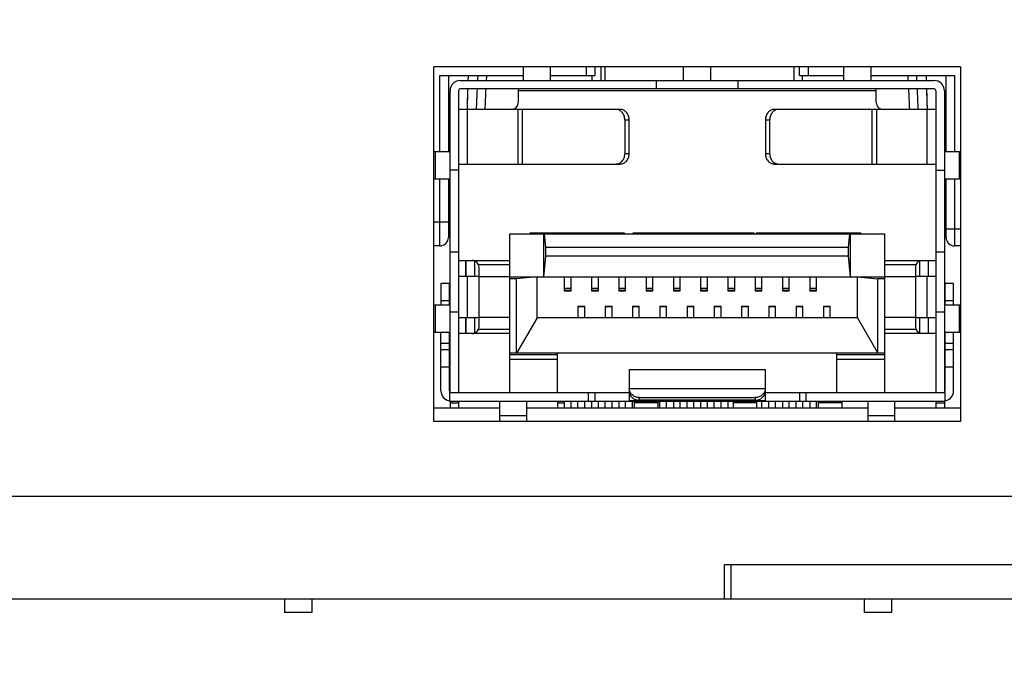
# Model space of a CAD drawing. Extents: x 879 to 1770, y -20 to 610.
# Tile 5 of 24: x 1244 to 1272, y 209 to 228. Entities that reach past the tile are written whole.
import ezdxf

# ---------------------------------------------------------------- set-up
doc = ezdxf.new("R2010")
doc.units = 0
doc.header["$LTSCALE"] = 2
doc.header["$MEASUREMENT"] = 0
doc.header["$PDMODE"] = 3
doc.layers.get('Defpoints').update_dxf_attribs({"linetype": 'CONTINUOUS'})
for name, color, linetype in [('145224712137DXF_CONTIN1144', 7, 'CONTINUOUS'), ('3460511900_0DXF_CONTIN1145', 7, 'CONTINUOUS'), ('3991137800_BDXF_CONTIN1143', 7, 'CONTINUOUS'), ('3991138000_PDXF_CONTIN1142', 7, 'CONTINUOUS'), ('FORM', 7, 'CONTINUOUS'), ('MT-SDPL003_DXF_CONTINU1152', 7, 'CONTINUOUS'), ('PCB-M-8P_DXF_CONTINUOU1150', 7, 'CONTINUOUS'), ('SFP-C-136707DXF_CONTIN1149', 7, 'CONTINUOUS')]:
    doc.layers.add(name, color=color, linetype=linetype)
doc.styles.get("Standard").update_dxf_attribs({"font": 'txt.shx', "width": 0.75, "oblique": 15})
doc.dimstyles.get("Standard").update_dxf_attribs({"dimtxt": 0.18, "dimasz": 0.18, "dimexe": 0.18, "dimexo": 0.0625, "dimgap": 0.09, "dimtad": 0, "dimtih": 1, "dimtoh": 1, "dimdec": 4, "dimzin": 0, "dimdsep": 46, "dimtxsty": 'Standard', "dimcen": 0.09, "dimadec": 0, "dimazin": 0, "dimtfac": 1, "dimtdec": 4, "dimtofl": 0, "dimtmove": 0, "dimatfit": 3, "dimfxl": 1, "dimtolj": 1, "dimtzin": 0, "dimarcsym": 0})

# ---------------------------------------------------------------- blocks, each defined once
blk = doc.blocks.new('*D2')
at = {"layer": 'Defpoints', "color": 0}
for p in [(1208.768, 222.907), (1328.268, 210.907), (1328.268, 169.826)]:
    blk.add_point(p, dxfattribs=at)
at = {"layer": 'FORM', "color": 0, "lineweight": -2}
for p, q in [((1208.768, 222.107), (1208.768, 169.026)), ((1328.268, 210.107), (1328.268, 169.026)), ((1211.768, 169.826), (1325.268, 169.826))]:
    blk.add_line(p, q, dxfattribs=at)
at = {"layer": 'FORM', "color": 0}
for points in [[(1211.768, 170.326), (1211.768, 169.326), (1208.768, 169.826)], [(1325.268, 170.326), (1325.268, 169.326), (1328.268, 169.826)]]:
    blk.add_solid(points, dxfattribs=at)
at = {"layer": 'FORM', "color": 0, "insert": (1268.518, 172.126), "char_height": 3, "attachment_point": 5}
blk.add_mtext('\\A1;119.50', dxfattribs=at)
blk = doc.blocks.new('*D3')
at = {"layer": 'Defpoints', "color": 0}
for p in [(1340.568, 243.907), (1195.268, 242.107), (1340.568, 134.69)]:
    blk.add_point(p, dxfattribs=at)
at = {"layer": 'FORM', "color": 0, "lineweight": -2}
for p, q in [((1340.568, 243.107), (1340.568, 133.89)), ((1195.268, 241.307), (1195.268, 133.89)), ((1198.268, 134.69), (1337.568, 134.69))]:
    blk.add_line(p, q, dxfattribs=at)
at = {"layer": 'FORM', "color": 0}
for points in [[(1198.268, 135.19), (1198.268, 134.19), (1195.268, 134.69)], [(1337.568, 135.19), (1337.568, 134.19), (1340.568, 134.69)]]:
    blk.add_solid(points, dxfattribs=at)
at = {"layer": 'FORM', "color": 0, "insert": (1267.918, 136.99), "char_height": 3, "attachment_point": 5}
blk.add_mtext('\\A1;145.30', dxfattribs=at)

msp = doc.modelspace()

# ---------------------------------------------------------------- linework, layer by layer
at = {"layer": '145224712137DXF_CONTIN1144', "color": 7, "linetype": 'Continuous'}
for p, q in [((1260.768, 226.107), (1260.768, 226.507)), ((1260.768, 216.507), (1260.768, 216.707)), ((1251.368, 210.907), (1251.368, 210.507)), ((1252.168, 210.907), (1252.168, 210.507)), ((1268.368, 210.907), (1268.368, 210.507)), ((1269.168, 210.907), (1269.168, 210.507)), ((1252.168, 210.507), (1251.369, 210.507)), ((1269.168, 210.507), (1268.369, 210.507))]:
    msp.add_line(p, q, dxfattribs=at)
at = {"layer": '3460511900_0DXF_CONTIN1145', "color": 6, "linetype": 'Continuous'}
for p, q in [((1258.373, 226.107), (1258.373, 226.507)), ((1259.173, 226.107), (1259.173, 226.507)), ((1263.073, 226.107), (1263.073, 226.507)), ((1263.873, 226.107), (1263.873, 226.507)), ((1267.773, 226.107), (1267.773, 226.507)), ((1268.573, 226.107), (1268.573, 226.507)), ((1256.523, 226.107), (1270.423, 226.107)), ((1262.273, 226.107), (1262.273, 225.857)), ((1264.673, 225.857), (1264.673, 226.107)), ((1256.223, 216.957), (1256.223, 225.807)), ((1256.473, 225.807), (1256.473, 216.957)), ((1270.423, 225.857), (1256.523, 225.857)), ((1258.223, 225.857), (1258.223, 225.457)), ((1268.723, 225.807), (1258.223, 225.807)), ((1268.723, 225.457), (1268.723, 225.857)), ((1270.473, 225.807), (1270.473, 216.957)), ((1270.723, 225.807), (1270.723, 216.957)), ((1261.214, 225.257), (1256.473, 225.257)), ((1256.723, 225.257), (1256.723, 223.657)), ((1258.216, 223.657), (1258.216, 225.257)), ((1258.341, 225.257), (1258.341, 223.657)), ((1270.473, 225.257), (1265.733, 225.257)), ((1268.606, 223.657), (1268.606, 225.257)), ((1268.731, 225.257), (1268.731, 223.657)), ((1270.223, 223.657), (1270.223, 225.257)), ((1261.348, 224.957), (1261.473, 224.957)), ((1261.348, 224.957), (1261.348, 223.957)), ((1265.473, 224.957), (1265.598, 224.957)), ((1265.598, 223.957), (1265.598, 224.957)), ((1255.748, 224.027), (1256.223, 224.027)), ((1255.792, 223.217), (1255.792, 224.027)), ((1261.473, 223.957), (1261.348, 223.957)), ((1265.598, 223.957), (1265.473, 223.957)), ((1270.723, 224.027), (1271.198, 224.027)), ((1271.155, 224.027), (1271.155, 223.217)), ((1256.473, 223.657), (1261.214, 223.657)), ((1265.733, 223.657), (1270.473, 223.657)), ((1256.473, 223.477), (1256.223, 223.477)), ((1270.473, 223.477), (1270.723, 223.477)), ((1256.223, 223.217), (1255.748, 223.217)), ((1271.198, 223.217), (1270.723, 223.217)), ((1256.223, 222.507), (1256.173, 222.507)), ((1270.773, 222.507), (1270.723, 222.507)), ((1256.223, 222.207), (1256.173, 222.207)), ((1270.723, 222.207), (1270.773, 222.207)), ((1256.223, 221.077), (1256.473, 221.077)), ((1270.473, 221.077), (1270.723, 221.077)), ((1256.473, 220.827), (1257.973, 220.827)), ((1257.973, 220.697), (1257.061, 220.697)), ((1268.973, 220.827), (1270.473, 220.827)), ((1269.886, 220.697), (1268.973, 220.697)), ((1257.073, 218.887), (1257.073, 220.627)), ((1269.873, 220.627), (1269.873, 218.887)), ((1256.203, 220.157), (1255.953, 220.157)), ((1255.953, 220.157), (1255.953, 219.527)), ((1257.073, 220.357), (1256.473, 220.357)), ((1256.723, 220.357), (1256.723, 219.157)), ((1257.073, 220.358), (1257.973, 220.358)), ((1268.973, 220.358), (1269.873, 220.358)), ((1270.473, 220.357), (1269.873, 220.357)), ((1270.223, 219.157), (1270.223, 220.357)), ((1270.993, 220.157), (1270.743, 220.157)), ((1270.993, 219.527), (1270.993, 220.157)), ((1255.953, 219.657), (1256.203, 219.657)), ((1270.743, 219.657), (1270.993, 219.657)), ((1255.748, 219.527), (1256.223, 219.527)), ((1255.792, 218.717), (1255.792, 219.527)), ((1256.223, 219.327), (1256.473, 219.327)), ((1270.473, 219.327), (1270.723, 219.327)), ((1270.723, 219.527), (1271.198, 219.527)), ((1271.155, 219.527), (1271.155, 218.717)), ((1256.473, 219.157), (1257.073, 219.157)), ((1257.973, 219.156), (1257.073, 219.156)), ((1269.873, 219.156), (1268.973, 219.156)), ((1269.873, 219.157), (1270.473, 219.157)), ((1256.223, 218.717), (1255.748, 218.717)), ((1255.953, 217.007), (1255.953, 218.717)), ((1257.973, 218.687), (1256.473, 218.687)), ((1257.061, 218.817), (1257.973, 218.817)), ((1268.973, 218.817), (1269.886, 218.817)), ((1270.473, 218.687), (1268.973, 218.687)), ((1271.198, 218.717), (1270.723, 218.717)), ((1270.993, 217.007), (1270.993, 218.717)), ((1255.953, 218.407), (1256.203, 218.407)), ((1270.743, 218.407), (1270.993, 218.407)), ((1256.203, 218.207), (1255.953, 218.207)), ((1270.993, 218.207), (1270.743, 218.207)), ((1255.953, 217.707), (1256.203, 217.707)), ((1261.473, 217.629), (1265.473, 217.629)), ((1261.473, 217.629), (1261.473, 217.092)), ((1265.473, 217.626), (1261.473, 217.626)), ((1265.473, 217.092), (1265.473, 217.629)), ((1270.743, 217.707), (1270.993, 217.707)), ((1256.203, 216.957), (1261.473, 216.957)), ((1256.203, 216.957), (1256.203, 216.711)), ((1260.273, 216.957), (1260.273, 216.707)), ((1260.473, 216.957), (1260.473, 216.707)), ((1261.473, 217.092), (1261.474, 217.077)), ((1261.473, 217.015), (1261.474, 216.999)), ((1261.473, 216.96), (1261.473, 216.707)), ((1261.474, 217.077), (1265.473, 217.077)), ((1265.473, 217.077), (1265.473, 217.092)), ((1265.473, 216.999), (1265.473, 217.015)), ((1265.473, 216.707), (1265.473, 216.96)), ((1265.473, 216.957), (1270.743, 216.957)), ((1266.473, 216.957), (1266.473, 216.707)), ((1266.673, 216.707), (1266.673, 216.957)), ((1270.743, 216.711), (1270.743, 216.957)), ((1256.223, 216.709), (1256.223, 216.507)), ((1256.223, 216.657), (1256.473, 216.657)), ((1256.253, 216.707), (1270.693, 216.707)), ((1256.473, 216.707), (1256.473, 216.507)), ((1257.673, 216.707), (1257.673, 216.107)), ((1258.473, 216.107), (1258.473, 216.707)), ((1259.373, 216.657), (1259.573, 216.657)), ((1265.473, 216.708), (1261.473, 216.708)), ((1261.623, 216.707), (1261.623, 216.507)), ((1262.323, 216.657), (1261.623, 216.657)), ((1261.773, 216.807), (1265.173, 216.807)), ((1261.773, 216.73), (1261.773, 216.807)), ((1265.173, 216.73), (1261.773, 216.73)), ((1262.323, 216.507), (1262.323, 216.707)), ((1264.523, 216.707), (1264.523, 216.507)), ((1265.223, 216.657), (1264.523, 216.657)), ((1265.173, 216.807), (1265.173, 216.73)), ((1265.223, 216.507), (1265.223, 216.707)), ((1267.023, 216.707), (1267.023, 216.507)), ((1267.723, 216.657), (1267.023, 216.657)), ((1267.723, 216.507), (1267.723, 216.707)), ((1268.473, 216.707), (1268.473, 216.107)), ((1269.273, 216.107), (1269.273, 216.707)), ((1270.473, 216.707), (1270.473, 216.507)), ((1270.473, 216.657), (1270.723, 216.657)), ((1270.723, 216.709), (1270.723, 216.507)), ((1258.473, 216.277), (1257.673, 216.277)), ((1269.273, 216.277), (1268.473, 216.277))]:
    msp.add_line(p, q, dxfattribs=at)
at = {"layer": '3460511900_0DXF_CONTIN1145', "color": 2, "linetype": 'Continuous'}
for p, q in [((1261.473, 223.957), (1261.473, 224.957)), ((1265.473, 224.957), (1265.473, 223.957)), ((1256.203, 219.527), (1256.203, 220.157)), ((1270.743, 219.527), (1270.743, 220.157)), ((1256.203, 217.007), (1256.203, 218.717)), ((1270.743, 217.007), (1270.743, 218.717)), ((1256.203, 218.005), (1256.22, 217.966)), ((1270.743, 218.005), (1270.727, 217.966))]:
    msp.add_line(p, q, dxfattribs=at)
at = {"layer": '3460511900_0DXF_CONTIN1145', "color": 6, "linetype": 'Continuous'}
for centre, radius, start, end in [((1256.523, 225.807), 0.3, 90, 180), ((1270.423, 225.807), 0.3, 0, 90), ((1256.523, 225.807), 0.05, 90, 180), ((1270.423, 225.807), 0.05, 0, 90), ((1258.023, 225.457), 0.2, 270, 0), ((1268.923, 225.457), 0.2, 180, 270), ((1256.873, 220.627), 0.2, 0, 20.5167), ((1270.073, 220.627), 0.2, 159.4833, 180), ((1256.873, 218.887), 0.2, 339.4832, 0), ((1270.073, 218.887), 0.2, 180, 270), ((1256.253, 217.007), 0.3, 180, 270), ((1270.693, 217.007), 0.3, 270, 0)]:
    msp.add_arc(centre, radius, start, end, dxfattribs=at)
at = {"layer": '3460511900_0DXF_CONTIN1145', "color": 2, "linetype": 'Continuous'}
for centre, radius, start, end in [((1256.873, 220.627), 0.2, 20.5167, 90), ((1256.88, 220.637), 0.188, 56.5576, 71.6089), ((1256.88, 220.637), 0.187, 48.2105, 56.6204), ((1270.073, 220.627), 0.2, 90, 159.4833), ((1270.139, 220.579), 0.281, 145.5286, 146.8124), ((1270.068, 220.636), 0.189, 130.2618, 135.4691), ((1270.068, 220.636), 0.189, 116.0127, 130.2648), ((1270.064, 220.643), 0.182, 110.2247, 115.9882), ((1256.873, 218.887), 0.2, 270, 339.4832), ((1256.882, 218.872), 0.182, 291.664, 296.0143), ((1256.879, 218.878), 0.189, 296.0482, 310.2452), ((1256.879, 218.878), 0.189, 310.242, 315.4579), ((1256.808, 218.935), 0.28, 325.5265, 326.814), ((1270.694, 217.006), 0.049, 307.9257, 330.8777)]:
    msp.add_arc(centre, radius, start, end, dxfattribs=at)
at = {"layer": '3460511900_0DXF_CONTIN1145', "color": 6, "linetype": 'Continuous'}
for points, start_tangent, end_tangent in [([(1261.188, 225.234), (1261.089, 225.257)], (-0.903992, 0.42755), (-1, 0)), ([(1261.272, 225.169), (1261.188, 225.234)], (-0.65601, 0.754752), (-0.903992, 0.42755)), ([(1261.348, 224.957), (1261.329, 225.072), (1261.272, 225.169)], (0, 1), (-0.65601, 0.754752)), ([(1265.674, 225.169), (1265.618, 225.071), (1265.598, 224.957)], (-0.653799, -0.756669), (0, -1)), ([(1265.753, 225.231), (1265.674, 225.169)], (-0.891365, -0.453287), (-0.653799, -0.756669)), ([(1265.858, 225.257), (1265.759, 225.234), (1265.753, 225.231)], (-1, 0), (-0.891365, -0.453287)), ([(1261.273, 223.745), (1261.329, 223.843), (1261.348, 223.957)], (0.653799, 0.756669), (0, 1)), ([(1265.598, 223.957), (1265.618, 223.842), (1265.675, 223.745)], (0, -1), (0.65601, -0.754752)), ([(1261.089, 223.657), (1261.188, 223.68), (1261.273, 223.745)], (1, 0), (0.653799, 0.756669)), ([(1265.675, 223.745), (1265.759, 223.68)], (0.65601, -0.754752), (0.903992, -0.42755)), ([(1265.759, 223.68), (1265.858, 223.657)], (0.903992, -0.42755), (1, 0)), ([(1261.501, 216.972), (1261.474, 217.077)], (-0.437007, 0.899458), (-0.05753, 0.998344)), ([(1261.474, 216.999), (1261.501, 216.895), (1261.567, 216.808), (1261.663, 216.75), (1261.773, 216.73)], (0.05753, -0.998344), (1, 0)), ([(1261.773, 216.807), (1261.662, 216.827), (1261.567, 216.885), (1261.501, 216.972)], (-1, 0), (-0.437007, 0.899458)), ([(1265.173, 216.73), (1265.285, 216.75), (1265.38, 216.808), (1265.446, 216.895), (1265.473, 216.999)], (1, 0), (0.05753, 0.998344)), ([(1265.446, 216.972), (1265.38, 216.885), (1265.284, 216.827), (1265.173, 216.807)], (-0.43712, -0.899403), (-1, 0)), ([(1265.473, 217.077), (1265.446, 216.972)], (-0.05753, -0.998344), (-0.43712, -0.899403))]:
    msp.add_spline(points, degree=3, dxfattribs=dict(at, start_tangent=start_tangent, end_tangent=end_tangent))
at = {"layer": '3460511900_0DXF_CONTIN1145', "color": 2, "linetype": 'Continuous'}
for points, start_tangent, end_tangent in [([(1261.454, 225.072), (1261.397, 225.169), (1261.313, 225.234), (1261.214, 225.257)], (-0.337471, 0.941336), (-1, 0)), ([(1261.473, 224.957), (1261.454, 225.072)], (0, 1), (-0.337471, 0.941336)), ([(1265.493, 225.072), (1265.473, 224.957)], (-0.337471, -0.941336), (0, -1)), ([(1265.733, 225.257), (1265.634, 225.234), (1265.55, 225.169), (1265.493, 225.072)], (-1, 0), (-0.337471, -0.941336)), ([(1261.454, 223.842), (1261.473, 223.957)], (0.337471, 0.941336), (0, 1)), ([(1265.473, 223.957), (1265.493, 223.842)], (0, -1), (0.337471, -0.941336)), ([(1261.214, 223.657), (1261.313, 223.68), (1261.397, 223.745), (1261.454, 223.842)], (1, 0), (0.337471, 0.941336)), ([(1265.493, 223.842), (1265.55, 223.745), (1265.634, 223.68), (1265.733, 223.657)], (0.337471, -0.941336), (1, 0)), ([(1256.939, 220.815), (1256.873, 220.827)], (-0.948783, 0.315928), (-0.999415, 0.03419)), ([(1257.028, 220.753), (1257.007, 220.775), (1257.005, 220.777)], (-0.6285, 0.777809), (-0.745298, 0.666732)), ([(1257.043, 220.732), (1257.028, 220.753)], (-0.551222, 0.834359), (-0.6285, 0.777809)), ([(1257.061, 220.697), (1257.043, 220.732)], (-0.272763, 0.962081), (-0.551222, 0.834359)), ([(1269.904, 220.732), (1269.886, 220.697)], (-0.547475, -0.836822), (-0.292628, -0.956226)), ([(1269.933, 220.769), (1269.907, 220.737)], (-0.70172, -0.712453), (-0.566087, -0.824346)), ([(1270.073, 220.827), (1270.002, 220.813)], (-0.998982, -0.045104), (-0.938304, -0.345811)), ([(1256.873, 218.687), (1256.95, 218.702)], (0.998985, 0.045047), (0.929429, 0.369002)), ([(1257.014, 218.745), (1257.04, 218.777)], (0.701856, 0.712319), (0.566117, 0.824325)), ([(1257.043, 218.782), (1257.061, 218.817)], (0.547451, 0.836838), (0.292984, 0.956117)), ([(1256.203, 217.007), (1256.21, 216.982), (1256.223, 216.968)], (0.030444, -0.999536), (0.788233, -0.615376)), ([(1270.737, 216.982), (1270.743, 217.007)], (0.485588, 0.874188), (0.018512, 0.999829))]:
    msp.add_spline(points, degree=3, dxfattribs=dict(at, start_tangent=start_tangent, end_tangent=end_tangent))
at = {"layer": '3991137800_BDXF_CONTIN1143', "color": 7, "linetype": 'Continuous'}
for p, q in [((1264.468, 210.907), (1264.468, 211.907)), ((1264.268, 210.907), (1274.268, 210.907))]:
    msp.add_line(p, q, dxfattribs=at)
at = {"layer": '3991138000_PDXF_CONTIN1142', "color": 7, "linetype": 'Continuous'}
for p, q in [((1271.198, 226.507), (1255.748, 226.507)), ((1255.748, 216.107), (1255.748, 226.507)), ((1271.198, 226.507), (1271.198, 216.107)), ((1271.198, 216.107), (1255.748, 216.107)), ((1323.568, 213.907), (1214.968, 213.907)), ((1274.268, 211.907), (1264.268, 211.907)), ((1264.268, 210.907), (1264.268, 211.907)), ((1225.268, 210.907), (1264.268, 210.907))]:
    msp.add_line(p, q, dxfattribs=at)
at = {"layer": 'MT-SDPL003_DXF_CONTINU1152', "color": 7, "linetype": 'Continuous'}
for p, q in [((1260.223, 226.257), (1260.223, 226.507)), ((1260.473, 226.507), (1260.473, 226.257)), ((1260.641, 226.507), (1260.644, 226.107)), ((1266.306, 226.507), (1266.303, 226.107)), ((1266.473, 226.257), (1266.473, 226.507)), ((1266.723, 226.507), (1266.723, 226.257)), ((1255.923, 226.257), (1258.373, 226.257)), ((1255.923, 224.027), (1255.923, 226.257)), ((1256.173, 226.257), (1256.173, 224.027)), ((1256.752, 226.257), (1256.746, 226.107)), ((1259.173, 226.257), (1260.473, 226.257)), ((1260.393, 226.107), (1260.392, 226.257)), ((1266.473, 226.257), (1267.773, 226.257)), ((1266.555, 226.257), (1266.554, 226.107)), ((1268.573, 226.257), (1271.023, 226.257)), ((1270.201, 226.107), (1270.195, 226.257)), ((1270.773, 224.027), (1270.773, 226.257)), ((1271.023, 226.257), (1271.023, 224.027)), ((1255.923, 221.257), (1255.923, 223.217)), ((1256.173, 223.217), (1256.173, 221.507)), ((1270.773, 221.507), (1270.773, 223.217)), ((1271.023, 223.217), (1271.023, 221.257)), ((1255.748, 221.957), (1256.173, 221.957)), ((1270.773, 221.757), (1271.198, 221.757)), ((1255.923, 221.257), (1255.748, 221.257)), ((1271.198, 221.257), (1271.023, 221.257)), ((1256.688, 220.357), (1256.688, 220.827)), ((1256.689, 220.827), (1256.689, 220.357)), ((1256.95, 220.357), (1256.95, 220.811)), ((1269.997, 220.816), (1269.997, 220.357)), ((1270.258, 220.357), (1270.258, 220.827)), ((1270.259, 220.357), (1270.259, 220.827)), ((1256.688, 218.687), (1256.688, 219.157)), ((1256.689, 219.157), (1256.689, 218.687)), ((1256.95, 218.703), (1256.95, 219.157)), ((1269.997, 219.157), (1269.997, 218.703)), ((1270.258, 218.687), (1270.258, 219.157)), ((1270.259, 218.687), (1270.259, 219.157))]:
    msp.add_line(p, q, dxfattribs=at)
for points in [[(1256.737, 225.857), (1256.734, 225.786), (1256.721, 225.257)], [(1270.226, 225.257), (1270.213, 225.783), (1270.21, 225.857)]]:
    msp.add_lwpolyline(points, dxfattribs=at)
for centre, radius, start, end in [((1324.17, 223.728), 67.466, 177.85186, 177.97935), ((1302.304, 223.784), 45.337, 176.8732, 177.063), ((1296.143, 223.893), 38.924, 176.5175, 176.7386), ((1231.708, 223.942), 38.019, 3.2652, 3.4915), ((1223.455, 223.729), 46.527, 2.9298, 3.1148), ((1202.777, 223.728), 67.466, 2.02064, 2.14813), ((1341.786, 223.152), 85.092, 178.17817, 178.58227), ((1312.405, 223.315), 55.45, 177.3727, 177.9932), ((1306.698, 223.357), 49.492, 177.1039, 177.7993), ((1220.107, 223.353), 49.635, 2.1989, 2.8922), ((1213.848, 223.286), 56.144, 2.0118, 2.6247), ((1185.161, 223.152), 85.092, 1.41772, 1.82183), ((1255.923, 221.507), 0.25, 270, 360), ((1271.023, 221.507), 0.25, 180, 270)]:
    msp.add_arc(centre, radius, start, end, dxfattribs=at)
at = {"layer": 'PCB-M-8P_DXF_CONTINUOU1150', "color": 7, "linetype": 'Continuous'}
for p, q in [((1255.748, 216.507), (1257.673, 216.507)), ((1258.473, 216.507), (1268.473, 216.507)), ((1269.273, 216.507), (1271.198, 216.507))]:
    msp.add_line(p, q, dxfattribs=at)
at = {"layer": 'SFP-C-136707DXF_CONTIN1149', "color": 7, "linetype": 'Continuous'}
for p, q in [((1257.973, 221.607), (1268.973, 221.607)), ((1257.973, 216.957), (1257.973, 221.607)), ((1261.34, 221.627), (1258.566, 221.627)), ((1258.566, 221.627), (1258.566, 221.607)), ((1258.973, 220.352), (1258.973, 221.607)), ((1259.036, 221.207), (1258.995, 221.607)), ((1259.664, 221.627), (1259.664, 221.607)), ((1261.34, 221.627), (1261.34, 221.607)), ((1265.146, 221.627), (1261.588, 221.627)), ((1261.588, 221.627), (1261.588, 221.607)), ((1263.022, 221.627), (1263.022, 221.607)), ((1263.367, 221.627), (1263.367, 221.607)), ((1263.712, 221.627), (1263.712, 221.607)), ((1265.146, 221.627), (1265.146, 221.607)), ((1268.273, 221.627), (1265.198, 221.627)), ((1265.198, 221.627), (1265.198, 221.607)), ((1266.112, 221.627), (1266.112, 221.607)), ((1267.359, 221.627), (1267.359, 221.607)), ((1267.91, 221.207), (1267.952, 221.607)), ((1267.973, 220.352), (1267.973, 221.607)), ((1268.273, 221.627), (1268.273, 221.607)), ((1268.973, 216.957), (1268.973, 221.607)), ((1267.91, 221.207), (1259.036, 221.207)), ((1259.036, 220.956), (1259.036, 221.207)), ((1267.91, 220.956), (1267.91, 221.207)), ((1258.973, 220.352), (1259.036, 220.956)), ((1267.91, 220.956), (1259.036, 220.956)), ((1267.973, 220.352), (1267.91, 220.956)), ((1257.973, 220.352), (1268.973, 220.352)), ((1258.173, 220.289), (1257.973, 220.289)), ((1258.773, 220.352), (1258.173, 220.289)), ((1258.173, 218.107), (1258.173, 220.289)), ((1258.773, 219.145), (1258.773, 220.352)), ((1259.573, 220.352), (1259.573, 219.937)), ((1259.773, 219.937), (1259.773, 220.352)), ((1260.373, 220.352), (1260.373, 219.937)), ((1260.573, 219.937), (1260.573, 220.352)), ((1261.173, 220.352), (1261.173, 219.937)), ((1261.373, 219.937), (1261.373, 220.352)), ((1261.973, 220.352), (1261.973, 219.937)), ((1262.173, 219.937), (1262.173, 220.352)), ((1262.773, 220.352), (1262.773, 219.937)), ((1262.973, 219.937), (1262.973, 220.352)), ((1263.573, 220.352), (1263.573, 219.937)), ((1263.773, 219.937), (1263.773, 220.352)), ((1264.373, 220.352), (1264.373, 219.937)), ((1264.573, 219.937), (1264.573, 220.352)), ((1265.173, 220.352), (1265.173, 219.937)), ((1265.373, 219.937), (1265.373, 220.352)), ((1265.973, 220.352), (1265.973, 219.937)), ((1266.173, 219.937), (1266.173, 220.352)), ((1266.773, 220.352), (1266.773, 219.937)), ((1266.973, 219.937), (1266.973, 220.352)), ((1268.173, 220.352), (1268.773, 220.289)), ((1268.173, 219.145), (1268.173, 220.352)), ((1268.973, 220.289), (1268.773, 220.289)), ((1268.773, 218.107), (1268.773, 220.289)), ((1259.773, 220.006), (1259.573, 220.006)), ((1259.573, 219.954), (1259.773, 219.954)), ((1259.573, 219.937), (1259.773, 219.937)), ((1260.573, 220.006), (1260.373, 220.006)), ((1260.373, 219.954), (1260.573, 219.954)), ((1260.373, 219.937), (1260.573, 219.937)), ((1261.373, 220.006), (1261.173, 220.006)), ((1261.173, 219.954), (1261.373, 219.954)), ((1261.173, 219.937), (1261.373, 219.937)), ((1262.173, 220.006), (1261.973, 220.006)), ((1261.973, 219.954), (1262.173, 219.954)), ((1261.973, 219.937), (1262.173, 219.937)), ((1262.973, 220.006), (1262.773, 220.006)), ((1262.773, 219.954), (1262.973, 219.954)), ((1262.773, 219.937), (1262.973, 219.937)), ((1263.773, 220.006), (1263.573, 220.006)), ((1263.573, 219.954), (1263.773, 219.954)), ((1263.573, 219.937), (1263.773, 219.937)), ((1264.573, 220.006), (1264.373, 220.006)), ((1264.373, 219.954), (1264.573, 219.954)), ((1264.373, 219.937), (1264.573, 219.937)), ((1265.373, 220.006), (1265.173, 220.006)), ((1265.173, 219.954), (1265.373, 219.954)), ((1265.173, 219.937), (1265.373, 219.937)), ((1266.173, 220.006), (1265.973, 220.006)), ((1265.973, 219.954), (1266.173, 219.954)), ((1265.973, 219.937), (1266.173, 219.937)), ((1266.973, 220.006), (1266.773, 220.006)), ((1266.773, 219.954), (1266.973, 219.954)), ((1266.773, 219.937), (1266.973, 219.937)), ((1259.973, 219.487), (1260.173, 219.487)), ((1259.973, 219.487), (1259.973, 219.152)), ((1260.173, 219.467), (1259.973, 219.467)), ((1260.173, 219.152), (1260.173, 219.487)), ((1260.773, 219.487), (1260.973, 219.487)), ((1260.773, 219.487), (1260.773, 219.152)), ((1260.973, 219.467), (1260.773, 219.467)), ((1260.973, 219.152), (1260.973, 219.487)), ((1261.573, 219.487), (1261.773, 219.487)), ((1261.573, 219.487), (1261.573, 219.152)), ((1261.773, 219.467), (1261.573, 219.467)), ((1261.773, 219.152), (1261.773, 219.487)), ((1262.373, 219.487), (1262.573, 219.487)), ((1262.373, 219.487), (1262.373, 219.152)), ((1262.573, 219.467), (1262.373, 219.467)), ((1262.573, 219.152), (1262.573, 219.487)), ((1263.173, 219.487), (1263.373, 219.487)), ((1263.173, 219.487), (1263.173, 219.152)), ((1263.373, 219.467), (1263.173, 219.467)), ((1263.373, 219.152), (1263.373, 219.487)), ((1263.973, 219.487), (1264.173, 219.487)), ((1263.973, 219.487), (1263.973, 219.152)), ((1264.173, 219.467), (1263.973, 219.467)), ((1264.173, 219.152), (1264.173, 219.487)), ((1264.773, 219.487), (1264.973, 219.487)), ((1264.773, 219.487), (1264.773, 219.152)), ((1264.973, 219.467), (1264.773, 219.467)), ((1264.973, 219.152), (1264.973, 219.487)), ((1265.573, 219.487), (1265.773, 219.487)), ((1265.573, 219.487), (1265.573, 219.152)), ((1265.773, 219.467), (1265.573, 219.467)), ((1265.773, 219.152), (1265.773, 219.487)), ((1266.373, 219.487), (1266.573, 219.487)), ((1266.373, 219.487), (1266.373, 219.152)), ((1266.573, 219.467), (1266.373, 219.467)), ((1266.573, 219.152), (1266.573, 219.487)), ((1267.173, 219.487), (1267.373, 219.487)), ((1267.173, 219.487), (1267.173, 219.152)), ((1267.373, 219.467), (1267.173, 219.467)), ((1267.373, 219.152), (1267.373, 219.487)), ((1258.773, 219.145), (1258.173, 218.107)), ((1258.773, 219.152), (1268.173, 219.152)), ((1268.173, 219.145), (1268.773, 218.107)), ((1268.973, 218.107), (1257.973, 218.107)), ((1259.373, 216.957), (1259.373, 218.107)), ((1267.573, 216.957), (1267.573, 218.107)), ((1257.973, 218.069), (1259.373, 218.069)), ((1259.373, 217.922), (1257.973, 217.922)), ((1267.573, 218.069), (1268.973, 218.069)), ((1268.973, 217.922), (1267.573, 217.922)), ((1259.373, 216.707), (1259.373, 216.507)), ((1259.573, 216.707), (1259.573, 216.507)), ((1259.773, 216.507), (1259.773, 216.707)), ((1259.973, 216.507), (1259.973, 216.707)), ((1260.173, 216.507), (1260.173, 216.707)), ((1260.373, 216.707), (1260.373, 216.507)), ((1260.573, 216.507), (1260.573, 216.707)), ((1260.773, 216.507), (1260.773, 216.707)), ((1260.973, 216.507), (1260.973, 216.707)), ((1261.173, 216.707), (1261.173, 216.507)), ((1261.373, 216.507), (1261.373, 216.707)), ((1261.573, 216.507), (1261.573, 216.707)), ((1262.373, 216.507), (1262.373, 216.707)), ((1262.573, 216.507), (1262.573, 216.707)), ((1262.773, 216.707), (1262.773, 216.507)), ((1262.973, 216.507), (1262.973, 216.707)), ((1263.173, 216.507), (1263.173, 216.707)), ((1263.373, 216.507), (1263.373, 216.707)), ((1263.573, 216.707), (1263.573, 216.507)), ((1263.773, 216.507), (1263.773, 216.707)), ((1263.973, 216.507), (1263.973, 216.707)), ((1264.173, 216.507), (1264.173, 216.707)), ((1264.373, 216.707), (1264.373, 216.507)), ((1265.373, 216.507), (1265.373, 216.707)), ((1265.573, 216.507), (1265.573, 216.707)), ((1265.773, 216.507), (1265.773, 216.707)), ((1265.973, 216.707), (1265.973, 216.507)), ((1266.173, 216.507), (1266.173, 216.707)), ((1266.373, 216.507), (1266.373, 216.707)), ((1266.573, 216.507), (1266.573, 216.707)), ((1266.773, 216.707), (1266.773, 216.507)), ((1266.973, 216.507), (1266.973, 216.707))]:
    msp.add_line(p, q, dxfattribs=at)

# ---------------------------------------------------------------- dimensions: what is measured, and where the dimension line sits
at = {"layer": 'FORM', "color": 2}
for base, p1, p2, picture, middle in [((1340.568, 134.69), (1195.268, 242.107), (1340.568, 243.907), '*D3', (1267.918, 136.99)), ((1328.268, 169.826), (1208.768, 222.907), (1328.268, 210.907), '*D2', (1268.518, 172.126))]:
    dim = msp.add_linear_dim(base=base, p1=p1, p2=p2, dimstyle='Standard', override={"dimtxt": 3, "dimasz": 3, "dimexe": 0.8, "dimexo": 0.8, "dimgap": 0.8, "dimtad": 1, "dimtih": 0, "dimtoh": 0, "dimdec": 2, "dimcen": -0.8, "dimtix": 1, "dimtofl": 1}, dxfattribs=at)
    dim.commit()
    dim.dimension.update_dxf_attribs({"geometry": picture, "text_midpoint": middle})

doc.saveas('drawing.dxf')
